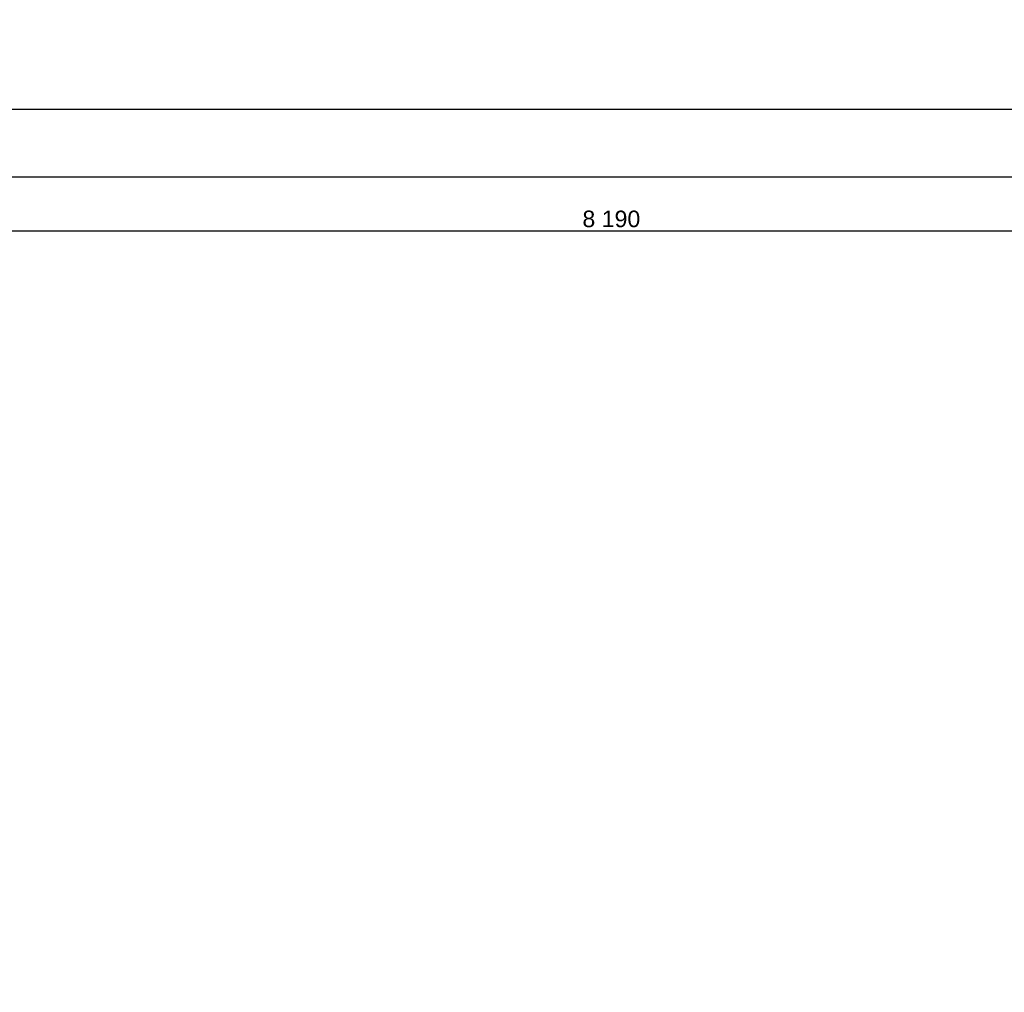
# Model space of a CAD drawing. Header units: millimetres. Extents: x -150 to 340869, y -1115 to 365939.
# Tile 170 of 193: x 317524 to 323474, y 358365 to 364241. Entities that reach past the tile are written whole.
import ezdxf

# ---------------------------------------------------------------- set-up
doc = ezdxf.new("R2010")
doc.units = ezdxf.units.MM
doc.header["$LTSCALE"] = 0.5
doc.header["$MEASUREMENT"] = 0
doc.linetypes.add('PLINE', pattern=[0])
doc.layers.add('842-M___1_50 Målsetting bygning(Nye konstruksjoner)', color=7, linetype='Continuous')
doc.styles.add('GENERATED_STYLE_2', font='arial.ttf')
doc.dimstyles.new('GENERATED_STYLE__1', dxfattribs={"dimtxt": 100, "dimasz": 95, "dimexe": 0.18, "dimexo": 0.0625, "dimgap": 0, "dimtad": 1, "dimtih": 1, "dimtoh": 1, "dimdec": 0, "dimzin": 0, "dimdsep": 46, "dimtxsty": 'GENERATED_STYLE_2', "dimblk": 'ARROWHEAD_6', "dimblk1": 'ARROWHEAD_6', "dimblk2": 'ARROWHEAD_6', "dimcen": 0.09, "dimse1": 1, "dimse2": 1, "dimclrd": 256, "dimclre": 256, "dimclrt": 256, "dimadec": 1, "dimazin": 0, "dimtfac": 1, "dimtdec": 4, "dimtmove": 0, "dimatfit": 3, "dimfxl": 1, "dimtolj": 1, "dimtzin": 0, "dimarcsym": 0})

# ---------------------------------------------------------------- blocks, each defined once
blk = doc.blocks.new('*D116')
at = {"layer": '842-M___1_50 Målsetting bygning(Nye konstruksjoner)', "linetype": 'PLINE'}
for p, q in [((317000.9, 362872.1), (317000.9, 363059.6)), ((325191, 362872.1), (325191, 363059.6)), ((317050.9, 363015.9), (316950.9, 362915.9)), ((317000.9, 362965.9), (325191, 362965.9)), ((325141, 362915.9), (325241, 363015.9)), ((325191, 362965.9), (325266, 362965.9))]:
    blk.add_line(p, q, dxfattribs=at)
at = {"layer": '842-M___1_50 Målsetting bygning(Nye konstruksjoner)', "insert": (320924.4, 362985.9), "char_height": 100, "attachment_point": 7, "style": 'GENERATED_STYLE_2'}
blk.add_mtext('\\A1;{\\pql;\\fArial|b0|i0|c0|p0;\\W1.000000;8\xa0190}', dxfattribs=at)
blk = doc.blocks.new('ARROWHEAD_6')
at = {"linetype": 'Continuous'}
for p, q in [((0, 0), (-1, 0)), ((-0.5, -0.5), (0.5, 0.5))]:
    blk.add_line(p, q, dxfattribs=at)
blk = doc.blocks.new('*D117')
at = {"layer": '842-M___1_50 Målsetting bygning(Nye konstruksjoner)', "linetype": 'PLINE'}
for p, q in [((277511, 363606.5), (277511, 363794)), ((325191, 363606.5), (325191, 363794)), ((277561, 363750.3), (277461, 363650.3)), ((325241, 363750.3), (325141, 363650.3)), ((277436, 363700.3), (277511, 363700.3)), ((277511, 363700.3), (325191, 363700.3))]:
    blk.add_line(p, q, dxfattribs=at)
at = {"layer": '842-M___1_50 Målsetting bygning(Nye konstruksjoner)', "insert": (301141.3, 363720.3), "char_height": 100, "attachment_point": 7, "style": 'GENERATED_STYLE_2'}
blk.add_mtext('\\A1;{\\pql;\\fArial|b0|i0|c0|p0;\\W1.000000;47\xa0680}', dxfattribs=at)
blk = doc.blocks.new('*D121')
at = {"layer": '842-M___1_50 Målsetting bygning(Nye konstruksjoner)', "linetype": 'PLINE'}
for p, q in [((308360.9, 363197.2), (308360.9, 363384.7)), ((325191, 363197.2), (325191, 363384.7)), ((308410.9, 363340.9), (308310.9, 363240.9)), ((325141, 363240.9), (325241, 363340.9)), ((308360.9, 363290.9), (325191, 363290.9)), ((325191, 363290.9), (325266, 363290.9))]:
    blk.add_line(p, q, dxfattribs=at)
at = {"layer": '842-M___1_50 Målsetting bygning(Nye konstruksjoner)', "insert": (316566.2, 363310.9), "char_height": 100, "attachment_point": 7, "style": 'GENERATED_STYLE_2'}
blk.add_mtext('\\A1;{\\pql;\\fArial|b0|i0|c0|p0;\\W1.000000;16\xa0830}', dxfattribs=at)

msp = doc.modelspace()

# ---------------------------------------------------------------- dimensions: what is measured, and where the dimension line sits
at = {"layer": '842-M___1_50 Målsetting bygning(Nye konstruksjoner)', "linetype": 'Continuous'}
for base, p1, p2, picture, middle in [((325191, 362965.9), (317000.9, 364240.6), (325191, 362128), '*D116', (321095.9, 363035.9)), ((325191, 363700.3), (277511, 358934.7), (325191, 363821.1), '*D117', (301350.9, 363770.3)), ((325191, 363290.9), (308360.9, 354447.8), (325191, 363514.8), '*D121', (316775.8, 363360.9))]:
    dim = msp.add_linear_dim(base=base, p1=p1, p2=p2, dimstyle='GENERATED_STYLE__1', dxfattribs=at)
    dim.commit()
    dim.dimension.update_dxf_attribs({"geometry": picture, "text_midpoint": middle, "dimtype": 160})

doc.saveas('drawing.dxf')
